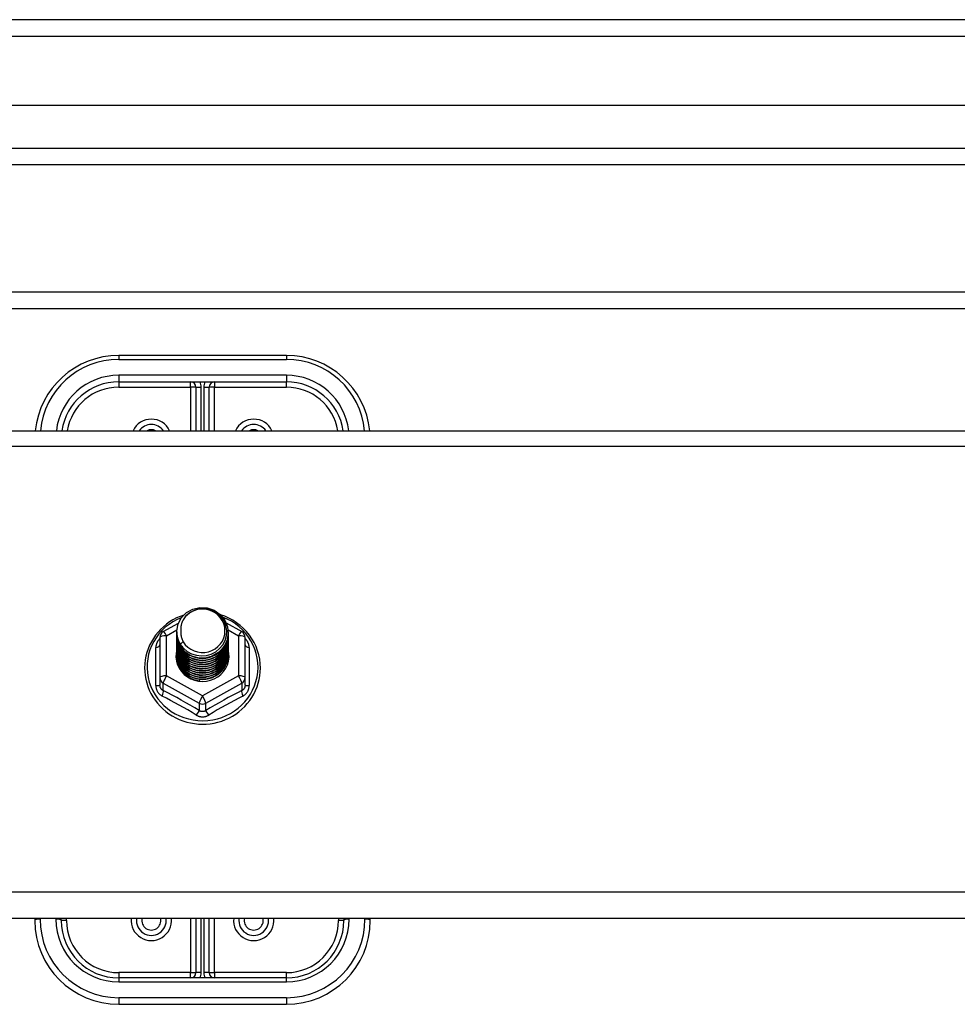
# Model space of a CAD drawing. Header units: inches. Extents: x 96 to 240, y 71 to 103.
# Tile 64 of 77: x 207.52 to 213.11, y 96.33 to 102.2. Entities that reach past the tile are written whole.
import ezdxf

# ---------------------------------------------------------------- set-up
doc = ezdxf.new("R2010")
doc.units = ezdxf.units.IN
doc.header["$MEASUREMENT"] = 0
doc.layers.add('Visible Edges(ANSI)', color=7, linetype='Continuous', lineweight=25)
doc.layers.add('Visible Tangent Edges(ANSI)', color=7, linetype='Continuous', lineweight=25)

msp = doc.modelspace()

# ---------------------------------------------------------------- linework, layer by layer
at = {"layer": 'Visible Edges(ANSI)'}
for p, q in [((240.0087, 102.202), (168.2067, 102.202)), ((239.399, 101.6902), (168.8163, 101.6902)), ((239.2105, 101.3358), (169.0048, 101.3358)), ((233.9827, 100.577), (183.2327, 100.577)), ((209.1077, 100.199), (208.1077, 100.199)), ((208.1077, 100.0415), (209.1077, 100.0415)), ((208.5683, 100.01), (208.5683, 99.7505)), ((208.647, 99.7505), (208.647, 100.01)), ((168.9738, 99.7505), (238.6077, 99.7505)), ((208.3739, 98.5521), (208.4639, 98.6023)), ((208.4541, 98.5504), (208.4541, 98.5508)), ((208.7488, 98.6038), (208.8414, 98.5521)), ((208.3537, 98.5177), (208.3537, 98.2781)), ((208.4541, 98.5379), (208.4541, 98.5383)), ((208.4541, 98.5253), (208.4541, 98.5257)), ((208.4541, 98.5128), (208.4541, 98.5132)), ((208.4541, 98.5003), (208.4541, 98.5007)), ((208.7612, 98.5441), (208.7612, 98.5445)), ((208.7612, 98.5316), (208.7612, 98.532)), ((208.7612, 98.5191), (208.7612, 98.5195)), ((208.7612, 98.5065), (208.7612, 98.5069)), ((208.7612, 98.494), (208.7612, 98.4944)), ((208.8616, 98.2781), (208.8616, 98.5177)), ((208.4541, 98.4877), (208.4541, 98.4881)), ((208.4541, 98.4752), (208.4541, 98.4756)), ((208.4541, 98.4626), (208.4541, 98.463)), ((208.4541, 98.4501), (208.4541, 98.4505)), ((208.4541, 98.4376), (208.4541, 98.438)), ((208.7612, 98.4814), (208.7612, 98.4819)), ((208.7612, 98.4689), (208.7612, 98.4693)), ((208.7612, 98.4564), (208.7612, 98.4568)), ((208.7612, 98.4438), (208.7612, 98.4442)), ((208.4541, 98.425), (208.4541, 98.4254)), ((208.4541, 98.4125), (208.4541, 98.4129)), ((208.7612, 98.4313), (208.7612, 98.4317)), ((208.7612, 98.4188), (208.7612, 98.4192)), ((208.3537, 98.2781), (208.3537, 98.2333)), ((208.5893, 98.2641), (208.5879, 98.2566)), ((208.8616, 98.2333), (208.8616, 98.2781)), ((238.6077, 96.8412), (168.9738, 96.8412)), ((207.6077, 96.8412), (207.6077, 96.8289)), ((207.7651, 96.8289), (207.7651, 96.8412)), ((208.5683, 96.8412), (208.5683, 96.5179)), ((208.647, 96.5179), (208.647, 96.8412)), ((209.4502, 96.8412), (209.4502, 96.8289)), ((209.6077, 96.8289), (209.6077, 96.8412)), ((209.1077, 96.4864), (208.1077, 96.4864)), ((208.1077, 96.3289), (209.1077, 96.3289))]:
    msp.add_line(p, q, dxfattribs=at)
at = {"layer": 'Visible Edges(ANSI)', "flags": 128}
for points in [[(208.475, 98.4771), (208.4586, 98.5157), (208.4543, 98.5571), (208.4623, 98.5981), (208.4822, 98.6352), (208.5122, 98.6653), (208.5499, 98.686), (208.5923, 98.6956), (208.636, 98.6932), (208.6773, 98.6791), (208.713, 98.6541), (208.7402, 98.6205), (208.7567, 98.5808), (208.7611, 98.5382), (208.753, 98.4961), (208.7332, 98.4579), (208.7032, 98.4266), (208.6655, 98.4047), (208.6231, 98.3939), (208.5795, 98.3951), (208.5381, 98.4081), (208.5024, 98.4318), (208.4751, 98.4643), (208.4587, 98.5029), (208.4542, 98.5443)], [(208.4936, 98.4524), (208.5164, 98.4336), (208.5426, 98.4194), (208.5711, 98.4106), (208.601, 98.4073), (208.631, 98.4099), (208.6598, 98.4183), (208.6864, 98.432), (208.7096, 98.4507), (208.7284, 98.4736), (208.7421, 98.4997), (208.7499, 98.5279), (208.7517, 98.5572), (208.7471, 98.586), (208.7364, 98.6134), (208.7202, 98.638), (208.6989, 98.6587), (208.6736, 98.6746), (208.6455, 98.6849), (208.6157, 98.6892), (208.5859, 98.6871), (208.5571, 98.6788), (208.5311, 98.6647), (208.5089, 98.6453), (208.4918, 98.6217)], [(208.4957, 98.651), (208.4737, 98.6428), (208.4523, 98.6332), (208.4316, 98.6222), (208.4117, 98.6099), (208.3928, 98.5963), (208.3748, 98.5814), (208.3579, 98.5654), (208.3422, 98.5483), (208.3277, 98.5302), (208.3146, 98.5111), (208.3028, 98.4913), (208.2924, 98.4706), (208.2835, 98.4494), (208.2761, 98.4276), (208.2703, 98.4053), (208.2661, 98.3827), (208.2635, 98.3599), (208.2625, 98.3369), (208.2631, 98.314), (208.2654, 98.2911), (208.2693, 98.2685), (208.2747, 98.2461), (208.2818, 98.2242), (208.2903, 98.2028), (208.3004, 98.182), (208.3118, 98.162), (208.3247, 98.1427), (208.3389, 98.1244), (208.3544, 98.1071), (208.371, 98.0908), (208.3887, 98.0757), (208.4075, 98.0618), (208.4272, 98.0492), (208.4477, 98.0379), (208.4689, 98.028), (208.4908, 98.0195), (208.5133, 98.0125), (208.5362, 98.007), (208.5594, 98.0031), (208.5828, 98.0006), (208.6064, 97.9998), (208.6299, 98.0005), (208.6534, 98.0027), (208.6766, 98.0065), (208.6995, 98.0118), (208.722, 98.0187), (208.744, 98.027), (208.7653, 98.0367), (208.7859, 98.0479), (208.8057, 98.0603), (208.8246, 98.0741), (208.8424, 98.0891), (208.8592, 98.1052), (208.8748, 98.1225), (208.8891, 98.1407), (208.9021, 98.1598), (208.9138, 98.1798), (208.924, 98.2005), (208.9327, 98.2218), (208.9399, 98.2437), (208.9455, 98.266), (208.9496, 98.2886), (208.952, 98.3115), (208.9528, 98.3344)], [(208.4918, 98.6217), (208.4905, 98.6192), (208.4893, 98.6167), (208.4882, 98.6141), (208.4871, 98.6115), (208.486, 98.6089), (208.485, 98.6063), (208.4841, 98.6036), (208.4832, 98.6009), (208.4824, 98.5982), (208.4817, 98.5955), (208.481, 98.5928), (208.4804, 98.59), (208.4798, 98.5873), (208.4793, 98.5845), (208.4789, 98.5818), (208.4785, 98.579), (208.4782, 98.5762), (208.478, 98.5734), (208.4778, 98.5706), (208.4777, 98.5678), (208.4777, 98.565), (208.4777, 98.5622), (208.4778, 98.5594), (208.4779, 98.5566)], [(208.9528, 98.3344), (208.9517, 98.3607), (208.9485, 98.3868), (208.9433, 98.4126), (208.9359, 98.4379), (208.9265, 98.4625), (208.9151, 98.4864), (208.9019, 98.5093), (208.8869, 98.5311), (208.8701, 98.5518), (208.8517, 98.571), (208.8319, 98.5888), (208.8106, 98.6051), (208.7882, 98.6196), (208.7646, 98.6324), (208.7401, 98.6434), (208.7148, 98.6525)], [(208.4541, 98.5504), (208.4542, 98.5459), (208.4544, 98.5415), (208.4548, 98.537), (208.4553, 98.5325), (208.4559, 98.5281), (208.4567, 98.5237), (208.4576, 98.5193), (208.4587, 98.5149), (208.4599, 98.5106), (208.4612, 98.5063), (208.4627, 98.5021), (208.4643, 98.4979), (208.4661, 98.4937), (208.468, 98.4896), (208.47, 98.4856), (208.4721, 98.4816), (208.4744, 98.4777), (208.4768, 98.4739), (208.4793, 98.4701), (208.4819, 98.4664), (208.4847, 98.4628), (208.4876, 98.4592), (208.4905, 98.4558), (208.4936, 98.4524)], [(208.4779, 98.5566), (208.4778, 98.5538), (208.4777, 98.551), (208.4777, 98.5481), (208.4778, 98.5453), (208.4779, 98.5425), (208.4781, 98.5397), (208.4783, 98.537), (208.4787, 98.5342), (208.479, 98.5314), (208.4795, 98.5286), (208.48, 98.5259), (208.4806, 98.5231), (208.4812, 98.5204), (208.4819, 98.5177), (208.4826, 98.515), (208.4835, 98.5123), (208.4843, 98.5096), (208.4853, 98.5069), (208.4863, 98.5043), (208.4873, 98.5017), (208.4885, 98.4991), (208.4896, 98.4965), (208.4909, 98.494), (208.4922, 98.4915)], [(208.4541, 98.5379), (208.4554, 98.5187), (208.4593, 98.5), (208.4658, 98.4818), (208.4747, 98.4647), (208.4858, 98.4488), (208.4991, 98.4344), (208.5142, 98.4219), (208.5309, 98.4114), (208.5489, 98.403), (208.5679, 98.3971), (208.5876, 98.3935), (208.6077, 98.3925), (208.6277, 98.3941), (208.6474, 98.3981), (208.6664, 98.4046), (208.6844, 98.4135), (208.7011, 98.4245), (208.7162, 98.4376), (208.7295, 98.4524), (208.7406, 98.4689), (208.7495, 98.4865), (208.756, 98.5052), (208.7599, 98.5245), (208.7612, 98.5441)], [(208.4541, 98.5253), (208.4554, 98.5062), (208.4593, 98.4874), (208.4658, 98.4693), (208.4747, 98.4521), (208.4858, 98.4362), (208.4991, 98.4219), (208.5142, 98.4094), (208.5309, 98.3988), (208.5489, 98.3905), (208.5679, 98.3845), (208.5876, 98.381), (208.6077, 98.38), (208.6277, 98.3815), (208.6474, 98.3856), (208.6664, 98.3921), (208.6844, 98.4009), (208.7011, 98.412), (208.7162, 98.425), (208.7295, 98.4399), (208.7406, 98.4563), (208.7495, 98.474), (208.756, 98.4926), (208.7599, 98.512), (208.7612, 98.5316)], [(208.4541, 98.5128), (208.4554, 98.4937), (208.4593, 98.4749), (208.4658, 98.4568), (208.4747, 98.4396), (208.4858, 98.4237), (208.4991, 98.4094), (208.5142, 98.3968), (208.5309, 98.3863), (208.5489, 98.378), (208.5679, 98.372), (208.5876, 98.3685), (208.6077, 98.3675), (208.6277, 98.369), (208.6474, 98.373), (208.6664, 98.3795), (208.6844, 98.3884), (208.7011, 98.3994), (208.7162, 98.4125), (208.7295, 98.4274), (208.7406, 98.4438), (208.7495, 98.4615), (208.756, 98.4801), (208.7599, 98.4994), (208.7612, 98.5191)], [(208.4541, 98.5003), (208.4554, 98.4811), (208.4593, 98.4623), (208.4658, 98.4442), (208.4747, 98.4271), (208.4858, 98.4112), (208.4991, 98.3968), (208.5142, 98.3843), (208.5309, 98.3738), (208.5489, 98.3654), (208.5679, 98.3594), (208.5876, 98.3559), (208.6077, 98.3549), (208.6277, 98.3564), (208.6474, 98.3605), (208.6664, 98.367), (208.6844, 98.3758), (208.7011, 98.3869), (208.7162, 98.4), (208.7295, 98.4148), (208.7406, 98.4312), (208.7495, 98.4489), (208.756, 98.4676), (208.7599, 98.4869), (208.7612, 98.5065)], [(208.4541, 98.4877), (208.4554, 98.4686), (208.4593, 98.4498), (208.4658, 98.4317), (208.4747, 98.4145), (208.4858, 98.3986), (208.4991, 98.3843), (208.5142, 98.3717), (208.5309, 98.3612), (208.5489, 98.3529), (208.5679, 98.3469), (208.5876, 98.3434), (208.6077, 98.3424), (208.6277, 98.3439), (208.6474, 98.348), (208.6664, 98.3545), (208.6844, 98.3633), (208.7011, 98.3744), (208.7162, 98.3874), (208.7295, 98.4023), (208.7406, 98.4187), (208.7495, 98.4364), (208.756, 98.455), (208.7599, 98.4743), (208.7612, 98.494)], [(208.7611, 98.5381), (208.7605, 98.5179), (208.7572, 98.498), (208.7512, 98.4786), (208.7426, 98.4602), (208.7316, 98.4431), (208.7184, 98.4276), (208.7031, 98.4139), (208.6862, 98.4023), (208.6678, 98.3931), (208.6483, 98.3862), (208.6281, 98.382), (208.6076, 98.3804), (208.587, 98.3815), (208.5668, 98.3852), (208.5474, 98.3915), (208.529, 98.4003), (208.5121, 98.4113), (208.4968, 98.4245), (208.4836, 98.4395), (208.4726, 98.4561), (208.464, 98.4739), (208.4581, 98.4928), (208.4548, 98.5122), (208.4542, 98.5318)], [(208.7611, 98.5255), (208.7605, 98.5053), (208.7572, 98.4854), (208.7512, 98.4661), (208.7426, 98.4477), (208.7316, 98.4306), (208.7184, 98.4151), (208.7031, 98.4014), (208.6862, 98.3898), (208.6678, 98.3805), (208.6483, 98.3737), (208.6281, 98.3695), (208.6076, 98.3679), (208.587, 98.3689), (208.5668, 98.3727), (208.5474, 98.379), (208.529, 98.3877), (208.5121, 98.3988), (208.4968, 98.412), (208.4836, 98.427), (208.4726, 98.4436), (208.464, 98.4614), (208.4581, 98.4802), (208.4548, 98.4996), (208.4542, 98.5193)], [(208.7611, 98.513), (208.7605, 98.4928), (208.7572, 98.4729), (208.7512, 98.4535), (208.7426, 98.4352), (208.7316, 98.4181), (208.7184, 98.4025), (208.7031, 98.3888), (208.6862, 98.3773), (208.6678, 98.368), (208.6483, 98.3612), (208.6281, 98.3569), (208.6076, 98.3553), (208.587, 98.3564), (208.5668, 98.3601), (208.5474, 98.3664), (208.529, 98.3752), (208.5121, 98.3863), (208.4968, 98.3994), (208.4836, 98.4144), (208.4726, 98.431), (208.464, 98.4489), (208.4581, 98.4677), (208.4548, 98.4871), (208.4542, 98.5067)], [(208.7611, 98.5005), (208.7605, 98.4803), (208.7572, 98.4603), (208.7512, 98.441), (208.7426, 98.4226), (208.7316, 98.4055), (208.7184, 98.39), (208.7031, 98.3763), (208.6862, 98.3647), (208.6678, 98.3554), (208.6483, 98.3486), (208.6281, 98.3444), (208.6076, 98.3428), (208.587, 98.3439), (208.5668, 98.3476), (208.5474, 98.3539), (208.529, 98.3627), (208.5121, 98.3737), (208.4968, 98.3869), (208.4836, 98.4019), (208.4726, 98.4185), (208.464, 98.4363), (208.4581, 98.4551), (208.4548, 98.4745), (208.4542, 98.4942)], [(208.4922, 98.4915), (208.4914, 98.4909), (208.4907, 98.4903), (208.49, 98.4897), (208.4893, 98.4891), (208.4886, 98.4885), (208.4879, 98.4879), (208.4872, 98.4873), (208.4864, 98.4867), (208.4857, 98.4861), (208.485, 98.4855), (208.4843, 98.4849), (208.4836, 98.4843), (208.4829, 98.4837), (208.4822, 98.4831), (208.4814, 98.4825), (208.4807, 98.4819), (208.48, 98.4813), (208.4793, 98.4807), (208.4786, 98.4801), (208.4779, 98.4795), (208.4772, 98.4789), (208.4764, 98.4783), (208.4757, 98.4777), (208.475, 98.4771)], [(208.4541, 98.4752), (208.4554, 98.4561), (208.4593, 98.4373), (208.4658, 98.4191), (208.4747, 98.402), (208.4858, 98.3861), (208.4991, 98.3718), (208.5142, 98.3592), (208.5309, 98.3487), (208.5489, 98.3404), (208.5679, 98.3344), (208.5876, 98.3308), (208.6077, 98.3298), (208.6277, 98.3314), (208.6474, 98.3354), (208.6664, 98.3419), (208.6844, 98.3508), (208.7011, 98.3618), (208.7162, 98.3749), (208.7295, 98.3898), (208.7406, 98.4062), (208.7495, 98.4238), (208.756, 98.4425), (208.7599, 98.4618), (208.7612, 98.4814)], [(208.4541, 98.4626), (208.4554, 98.4435), (208.4593, 98.4247), (208.4658, 98.4066), (208.4747, 98.3894), (208.4858, 98.3736), (208.4991, 98.3592), (208.5142, 98.3467), (208.5309, 98.3361), (208.5489, 98.3278), (208.5679, 98.3218), (208.5876, 98.3183), (208.6077, 98.3173), (208.6277, 98.3188), (208.6474, 98.3229), (208.6664, 98.3294), (208.6844, 98.3382), (208.7011, 98.3493), (208.7162, 98.3624), (208.7295, 98.3772), (208.7406, 98.3936), (208.7495, 98.4113), (208.756, 98.43), (208.7599, 98.4493), (208.7612, 98.4689)], [(208.4541, 98.4501), (208.4554, 98.431), (208.4593, 98.4122), (208.4658, 98.3941), (208.4747, 98.3769), (208.4858, 98.361), (208.4991, 98.3467), (208.5142, 98.3341), (208.5309, 98.3236), (208.5489, 98.3153), (208.5679, 98.3093), (208.5876, 98.3058), (208.6077, 98.3048), (208.6277, 98.3063), (208.6474, 98.3103), (208.6664, 98.3168), (208.6844, 98.3257), (208.7011, 98.3367), (208.7162, 98.3498), (208.7295, 98.3647), (208.7406, 98.3811), (208.7495, 98.3988), (208.756, 98.4174), (208.7599, 98.4367), (208.7612, 98.4564)], [(208.4541, 98.4376), (208.4554, 98.4184), (208.4593, 98.3997), (208.4658, 98.3815), (208.4747, 98.3644), (208.4858, 98.3485), (208.4991, 98.3341), (208.5142, 98.3216), (208.5309, 98.3111), (208.5489, 98.3027), (208.5679, 98.2968), (208.5876, 98.2932), (208.6077, 98.2922), (208.6277, 98.2938), (208.6474, 98.2978), (208.6664, 98.3043), (208.6844, 98.3132), (208.7011, 98.3242), (208.7162, 98.3373), (208.7295, 98.3521), (208.7406, 98.3685), (208.7495, 98.3862), (208.756, 98.4049), (208.7599, 98.4242), (208.7612, 98.4438)], [(208.7611, 98.4879), (208.7605, 98.4677), (208.7572, 98.4478), (208.7512, 98.4285), (208.7426, 98.4101), (208.7316, 98.393), (208.7184, 98.3774), (208.7031, 98.3638), (208.6862, 98.3522), (208.6678, 98.3429), (208.6483, 98.3361), (208.6281, 98.3318), (208.6076, 98.3302), (208.587, 98.3313), (208.5668, 98.3351), (208.5474, 98.3414), (208.529, 98.3501), (208.5121, 98.3612), (208.4968, 98.3743), (208.4836, 98.3894), (208.4726, 98.4059), (208.464, 98.4238), (208.4581, 98.4426), (208.4548, 98.462), (208.4542, 98.4817)], [(208.7611, 98.4754), (208.7605, 98.4552), (208.7572, 98.4353), (208.7512, 98.4159), (208.7426, 98.3975), (208.7316, 98.3804), (208.7184, 98.3649), (208.7031, 98.3512), (208.6862, 98.3397), (208.6678, 98.3304), (208.6483, 98.3235), (208.6281, 98.3193), (208.6076, 98.3177), (208.587, 98.3188), (208.5668, 98.3225), (208.5474, 98.3288), (208.529, 98.3376), (208.5121, 98.3487), (208.4968, 98.3618), (208.4836, 98.3768), (208.4726, 98.3934), (208.464, 98.4113), (208.4581, 98.4301), (208.4548, 98.4495), (208.4542, 98.4691)], [(208.7611, 98.4628), (208.7605, 98.4427), (208.7572, 98.4227), (208.7512, 98.4034), (208.7426, 98.385), (208.7316, 98.3679), (208.7184, 98.3524), (208.7031, 98.3387), (208.6862, 98.3271), (208.6678, 98.3178), (208.6483, 98.311), (208.6281, 98.3068), (208.6076, 98.3052), (208.587, 98.3062), (208.5668, 98.31), (208.5474, 98.3163), (208.529, 98.3251), (208.5121, 98.3361), (208.4968, 98.3493), (208.4836, 98.3643), (208.4726, 98.3809), (208.464, 98.3987), (208.4581, 98.4175), (208.4548, 98.4369), (208.4542, 98.4566)], [(208.7611, 98.4503), (208.7605, 98.4301), (208.7572, 98.4102), (208.7512, 98.3909), (208.7426, 98.3725), (208.7316, 98.3554), (208.7184, 98.3398), (208.7031, 98.3262), (208.6862, 98.3146), (208.6678, 98.3053), (208.6483, 98.2985), (208.6281, 98.2942), (208.6076, 98.2926), (208.587, 98.2937), (208.5668, 98.2974), (208.5474, 98.3037), (208.529, 98.3125), (208.5121, 98.3236), (208.4968, 98.3367), (208.4836, 98.3517), (208.4726, 98.3683), (208.464, 98.3862), (208.4581, 98.405), (208.4548, 98.4244), (208.4542, 98.444)], [(208.7611, 98.4378), (208.7605, 98.4176), (208.7572, 98.3976), (208.7512, 98.3783), (208.7426, 98.3599), (208.7316, 98.3428), (208.7184, 98.3273), (208.7031, 98.3136), (208.6862, 98.302), (208.6678, 98.2928), (208.6483, 98.2859), (208.6281, 98.2817), (208.6076, 98.2801), (208.587, 98.2812), (208.5668, 98.2849), (208.5474, 98.2912), (208.529, 98.3), (208.5121, 98.311), (208.4968, 98.3242), (208.4836, 98.3392), (208.4726, 98.3558), (208.464, 98.3736), (208.4581, 98.3924), (208.4548, 98.4118), (208.4542, 98.4315)], [(208.4541, 98.425), (208.4554, 98.4059), (208.4593, 98.3871), (208.4658, 98.369), (208.4747, 98.3518), (208.4858, 98.3359), (208.4991, 98.3216), (208.5142, 98.3091), (208.5309, 98.2985), (208.5489, 98.2902), (208.5679, 98.2842), (208.5876, 98.2807), (208.6077, 98.2797), (208.6277, 98.2812), (208.6474, 98.2853), (208.6664, 98.2918), (208.6844, 98.3006), (208.7011, 98.3117), (208.7162, 98.3247), (208.7295, 98.3396), (208.7406, 98.356), (208.7495, 98.3737), (208.756, 98.3923), (208.7599, 98.4116), (208.7612, 98.4313)], [(208.4541, 98.4125), (208.4554, 98.3934), (208.4593, 98.3746), (208.4658, 98.3564), (208.4747, 98.3393), (208.4858, 98.3234), (208.4991, 98.3091), (208.5142, 98.2965), (208.5309, 98.286), (208.5489, 98.2777), (208.5679, 98.2717), (208.5876, 98.2682), (208.6077, 98.2671), (208.6277, 98.2687), (208.6474, 98.2727), (208.6664, 98.2792), (208.6844, 98.2881), (208.7011, 98.2991), (208.7162, 98.3122), (208.7295, 98.3271), (208.7406, 98.3435), (208.7495, 98.3611), (208.756, 98.3798), (208.7599, 98.3991), (208.7612, 98.4188)], [(208.7611, 98.4252), (208.7605, 98.405), (208.7572, 98.3851), (208.7512, 98.3658), (208.7426, 98.3474), (208.7316, 98.3303), (208.7184, 98.3148), (208.7031, 98.3011), (208.6862, 98.2895), (208.6678, 98.2802), (208.6483, 98.2734), (208.6281, 98.2691), (208.6076, 98.2676), (208.587, 98.2686), (208.5668, 98.2724), (208.5474, 98.2787), (208.529, 98.2874), (208.5121, 98.2985), (208.4968, 98.3117), (208.4836, 98.3267), (208.4726, 98.3432), (208.464, 98.3611), (208.4581, 98.3799), (208.4548, 98.3993), (208.4542, 98.419)], [(208.5879, 98.2566), (208.5797, 98.258), (208.5715, 98.2598), (208.5635, 98.262), (208.5556, 98.2646), (208.5479, 98.2676), (208.5404, 98.271), (208.533, 98.2748), (208.5259, 98.279), (208.519, 98.2836), (208.5124, 98.2884), (208.5061, 98.2937), (208.5001, 98.2992), (208.4944, 98.3051), (208.489, 98.3112), (208.484, 98.3176), (208.4793, 98.3243), (208.4751, 98.3312), (208.4712, 98.3383), (208.4678, 98.3456), (208.4648, 98.3531), (208.4622, 98.3607), (208.46, 98.3685), (208.4583, 98.3763), (208.457, 98.3842)], [(208.7611, 98.4127), (208.7611, 98.4126), (208.7611, 98.4125), (208.7611, 98.4124), (208.7611, 98.4123), (208.7611, 98.4122), (208.7611, 98.4121), (208.7611, 98.412), (208.7611, 98.4119), (208.7611, 98.4118), (208.7611, 98.4117), (208.7611, 98.4116), (208.7611, 98.4116), (208.7611, 98.4115), (208.7611, 98.4114), (208.7611, 98.4113), (208.7611, 98.4112), (208.7611, 98.4111), (208.7611, 98.411), (208.7611, 98.4109), (208.7611, 98.4108), (208.7611, 98.4107), (208.7611, 98.4106), (208.7611, 98.4105), (208.7611, 98.4104)]]:
    msp.add_lwpolyline(points, dxfattribs=at)
at = {"layer": 'Visible Edges(ANSI)'}
for centre, radius, start, end in [((208.1077, 99.699), 0.5, 90, 174.09601), ((209.1077, 99.699), 0.5, 5.90399, 90), ((208.1077, 99.699), 0.3425, 90, 171.36411), ((208.5368, 100.01), 0.0315, 0, 90), ((208.6785, 100.01), 0.0315, 90, 180), ((209.1077, 99.699), 0.3425, 8.63589, 90), ((208.3025, 99.699), 0.0886, 35.4926, 144.5074), ((208.9128, 99.699), 0.0886, 35.4926, 144.5074), ((208.3931, 98.5177), 0.0394, 119.17447, 180), ((208.8222, 98.5177), 0.0394, 0, 60.82553), ((208.1077, 96.8289), 0.5, 180, 270), ((208.1077, 96.8289), 0.3425, 180, 270), ((208.3025, 96.8289), 0.0886, 172.04133, 7.95867), ((208.9128, 96.8289), 0.0886, 172.04133, 7.95867), ((209.1077, 96.8289), 0.3425, 270, 0), ((209.1077, 96.8289), 0.5, 270, 0), ((208.5368, 96.5179), 0.0315, 270, 0), ((208.6785, 96.5179), 0.0315, 180, 270)]:
    msp.add_arc(centre, radius, start, end, dxfattribs=at)
for centre, major_axis, start_param, end_param in [((208.6077, 98.5569), (0.1339, 0), 3.671471, 8.899926), ((208.6077, 98.4079), (-0.1585, 0), 6.031816, 9.674875), ((208.6077, 98.5519), (0.1535, 0), 3.669461, 3.875388)]:
    msp.add_ellipse(centre, major_axis=major_axis, ratio=0.966998, start_param=start_param, end_param=end_param, dxfattribs=at)
at = {"layer": 'Visible Tangent Edges(ANSI)'}
for p, q in [((168.2067, 102.103), (240.0087, 102.103)), ((168.8748, 101.4348), (239.3405, 101.4348)), ((233.9827, 100.478), (183.2327, 100.478)), ((208.1077, 100.199), (208.1077, 100.1756)), ((209.1077, 100.199), (209.1077, 100.1756)), ((208.1077, 100.1756), (209.1077, 100.1756)), ((209.1077, 100.0811), (208.1077, 100.0811)), ((208.1077, 100.0811), (208.1077, 100.0415)), ((209.1077, 100.0811), (209.1077, 100.0415)), ((208.1077, 100.0415), (208.1077, 100.01)), ((208.5368, 100.01), (208.5368, 100.0415)), ((208.6785, 100.0415), (208.6785, 100.01)), ((209.1077, 100.01), (209.1077, 100.0415)), ((208.1077, 100.01), (208.5368, 100.01)), ((208.5368, 100.01), (208.5368, 99.7505)), ((208.5683, 100.01), (208.5368, 100.01)), ((208.5683, 100.01), (208.5998, 100.01)), ((208.5998, 99.7505), (208.5998, 100.01)), ((208.6155, 100.01), (208.6155, 99.7505)), ((208.6155, 100.01), (208.647, 100.01)), ((208.6785, 100.01), (208.647, 100.01)), ((208.6785, 100.01), (209.1077, 100.01)), ((208.6785, 99.7505), (208.6785, 100.01)), ((168.9738, 99.6573), (238.6077, 99.6573)), ((208.3931, 98.5277), (208.4546, 98.562)), ((208.7601, 98.5624), (208.8222, 98.5277)), ((208.3931, 98.2881), (208.3931, 98.5277)), ((208.8222, 98.5277), (208.8222, 98.2881)), ((208.3295, 98.2304), (208.3295, 98.4576)), ((208.8858, 98.4576), (208.8858, 98.2304)), ((208.6077, 98.1683), (208.3931, 98.2881)), ((208.8222, 98.2881), (208.6077, 98.1683)), ((208.3734, 98.2451), (208.588, 98.1253)), ((208.3734, 98.2003), (208.3734, 98.2451)), ((208.6273, 98.1253), (208.8419, 98.2451)), ((208.8419, 98.2451), (208.8419, 98.2003)), ((208.588, 98.1253), (208.588, 98.0805)), ((208.6273, 98.0805), (208.6273, 98.1253)), ((238.6077, 96.9981), (168.9738, 96.9981)), ((207.6392, 96.837), (207.6392, 96.8412)), ((207.7336, 96.8412), (207.7336, 96.837)), ((207.7966, 96.8289), (207.7651, 96.8289)), ((207.7966, 96.8289), (207.7966, 96.8412)), ((208.5368, 96.8412), (208.5368, 96.5179)), ((208.5998, 96.5179), (208.5998, 96.8412)), ((208.6155, 96.8412), (208.6155, 96.5179)), ((208.6785, 96.5179), (208.6785, 96.8412)), ((209.4187, 96.8412), (209.4187, 96.8289)), ((209.4502, 96.8289), (209.4187, 96.8289)), ((209.4817, 96.837), (209.4817, 96.8412)), ((209.5762, 96.8412), (209.5762, 96.837)), ((208.5368, 96.5179), (208.1077, 96.5179)), ((208.1077, 96.5179), (208.1077, 96.4864)), ((208.5368, 96.4864), (208.5368, 96.5179)), ((208.5368, 96.5179), (208.5683, 96.5179)), ((208.5998, 96.5179), (208.5683, 96.5179)), ((208.647, 96.5179), (208.6155, 96.5179)), ((208.647, 96.5179), (208.6785, 96.5179)), ((209.1077, 96.5179), (208.6785, 96.5179)), ((208.6785, 96.5179), (208.6785, 96.4864)), ((209.1077, 96.4864), (209.1077, 96.5179)), ((208.1077, 96.4864), (208.1077, 96.463)), ((208.1077, 96.463), (209.1077, 96.463)), ((209.1077, 96.463), (209.1077, 96.4864)), ((209.1077, 96.3685), (208.1077, 96.3685)), ((208.1077, 96.3685), (208.1077, 96.3289)), ((209.1077, 96.3685), (209.1077, 96.3289))]:
    msp.add_line(p, q, dxfattribs=at)
at = {"layer": 'Visible Tangent Edges(ANSI)', "flags": 128}
for points in [[(208.3537, 98.5102), (208.3518, 98.5084), (208.35, 98.5066), (208.3483, 98.5047), (208.3466, 98.5028), (208.345, 98.5008), (208.3434, 98.4987), (208.342, 98.4966), (208.3406, 98.4945), (208.3393, 98.4924), (208.338, 98.4902), (208.3369, 98.4879), (208.3358, 98.4857), (208.3348, 98.4834), (208.3339, 98.4811), (208.333, 98.4788), (208.3323, 98.4765), (208.3316, 98.4741), (208.3311, 98.4717), (208.3306, 98.4694), (208.3302, 98.467), (208.3299, 98.4646), (208.3297, 98.4623), (208.3295, 98.4599), (208.3295, 98.4576)], [(208.8858, 98.4576), (208.8858, 98.4599), (208.8856, 98.4623), (208.8854, 98.4646), (208.8851, 98.467), (208.8847, 98.4694), (208.8842, 98.4717), (208.8837, 98.4741), (208.883, 98.4765), (208.8823, 98.4788), (208.8814, 98.4811), (208.8805, 98.4834), (208.8795, 98.4857), (208.8785, 98.4879), (208.8773, 98.4902), (208.876, 98.4924), (208.8747, 98.4945), (208.8733, 98.4966), (208.8719, 98.4987), (208.8703, 98.5008), (208.8687, 98.5028), (208.867, 98.5047), (208.8653, 98.5066), (208.8635, 98.5084), (208.8616, 98.5102)], [(208.3295, 98.2304), (208.3296, 98.2271), (208.3298, 98.2238), (208.3301, 98.2206), (208.3306, 98.2174), (208.3312, 98.2142), (208.332, 98.211), (208.3329, 98.2079), (208.334, 98.2049), (208.3352, 98.2019), (208.3365, 98.199), (208.3379, 98.1961), (208.3395, 98.1933), (208.3412, 98.1906), (208.343, 98.188), (208.345, 98.1855), (208.347, 98.1831), (208.3492, 98.1808), (208.3514, 98.1785), (208.3538, 98.1765), (208.3562, 98.1745), (208.3588, 98.1726), (208.3614, 98.1709), (208.3641, 98.1693), (208.3668, 98.1678)], [(208.3734, 98.2003), (208.372, 98.201), (208.3705, 98.2018), (208.3692, 98.2026), (208.3678, 98.2036), (208.3665, 98.2046), (208.3653, 98.2056), (208.3641, 98.2067), (208.363, 98.2079), (208.3619, 98.2092), (208.3609, 98.2105), (208.3599, 98.2119), (208.359, 98.2133), (208.3582, 98.2147), (208.3574, 98.2163), (208.3567, 98.2178), (208.3561, 98.2194), (208.3555, 98.2211), (208.3551, 98.2227), (208.3546, 98.2244), (208.3543, 98.2262), (208.354, 98.2279), (208.3539, 98.2297), (208.3538, 98.2315), (208.3537, 98.2333)], [(208.8616, 98.2333), (208.8616, 98.2315), (208.8614, 98.2297), (208.8613, 98.2279), (208.861, 98.2262), (208.8607, 98.2244), (208.8603, 98.2227), (208.8598, 98.2211), (208.8592, 98.2194), (208.8586, 98.2178), (208.8579, 98.2163), (208.8571, 98.2147), (208.8563, 98.2133), (208.8554, 98.2119), (208.8544, 98.2105), (208.8534, 98.2092), (208.8524, 98.2079), (208.8512, 98.2067), (208.85, 98.2056), (208.8488, 98.2046), (208.8475, 98.2036), (208.8461, 98.2026), (208.8448, 98.2018), (208.8434, 98.201), (208.8419, 98.2003)], [(208.8485, 98.1678), (208.8512, 98.1693), (208.8539, 98.1709), (208.8565, 98.1726), (208.8591, 98.1745), (208.8615, 98.1765), (208.8639, 98.1785), (208.8661, 98.1808), (208.8683, 98.1831), (208.8703, 98.1855), (208.8723, 98.188), (208.8741, 98.1906), (208.8758, 98.1933), (208.8774, 98.1961), (208.8788, 98.199), (208.8801, 98.2019), (208.8813, 98.2049), (208.8824, 98.2079), (208.8833, 98.211), (208.8841, 98.2142), (208.8847, 98.2174), (208.8852, 98.2206), (208.8855, 98.2238), (208.8858, 98.2271), (208.8858, 98.2304)], [(208.6273, 98.0805), (208.6259, 98.0796), (208.6243, 98.0787), (208.6228, 98.0779), (208.6212, 98.0772), (208.6195, 98.0766), (208.6179, 98.076), (208.6162, 98.0755), (208.6145, 98.0752), (208.6128, 98.0749), (208.6111, 98.0746), (208.6094, 98.0745), (208.6077, 98.0745), (208.6059, 98.0745), (208.6042, 98.0746), (208.6025, 98.0748), (208.6008, 98.0751), (208.5991, 98.0755), (208.5974, 98.076), (208.5958, 98.0766), (208.5942, 98.0772), (208.5926, 98.0779), (208.591, 98.0787), (208.5895, 98.0796), (208.588, 98.0805)], [(208.5703, 98.0542), (208.5731, 98.0526), (208.576, 98.051), (208.579, 98.0497), (208.5821, 98.0484), (208.5851, 98.0473), (208.5883, 98.0463), (208.5915, 98.0455), (208.5947, 98.0448), (208.5979, 98.0443), (208.6011, 98.0439), (208.6044, 98.0437), (208.6077, 98.0436), (208.611, 98.0437), (208.6142, 98.0439), (208.6175, 98.0443), (208.6207, 98.0448), (208.6239, 98.0455), (208.6271, 98.0463), (208.6302, 98.0473), (208.6333, 98.0484), (208.6363, 98.0497), (208.6393, 98.0511), (208.6422, 98.0526), (208.645, 98.0542)]]:
    msp.add_lwpolyline(points, dxfattribs=at)
at = {"layer": 'Visible Tangent Edges(ANSI)'}
for centre, radius, start, end in [((208.1077, 99.7071), 0.4685, 90, 174.684), ((209.1077, 99.7071), 0.4685, 5.316, 90), ((208.1077, 99.7071), 0.374, 90, 173.33555), ((209.1077, 99.7071), 0.374, 6.66445, 90), ((208.5368, 100.01), 0.063, 0, 30), ((208.6785, 100.01), 0.063, 150, 180), ((208.1077, 99.699), 0.311, 90, 170.48184), ((209.1077, 99.699), 0.311, 9.51816, 90), ((208.3025, 99.699), 0.1201, 25.36035, 154.63965), ((208.9128, 99.699), 0.1201, 25.36035, 154.63965), ((208.3025, 99.699), 0.0571, 64.28027, 115.71973), ((208.9128, 99.699), 0.0571, 64.28027, 115.71973), ((208.1077, 96.837), 0.4685, 180, 270), ((208.1077, 96.837), 0.374, 180, 270), ((208.1077, 96.8289), 0.311, 180, 270), ((208.3025, 96.8289), 0.1201, 174.13749, 5.86251), ((208.3025, 96.8289), 0.0571, 167.59329, 12.40671), ((208.9128, 96.8289), 0.1201, 174.13749, 5.86251), ((208.9128, 96.8289), 0.0571, 167.59329, 12.40671), ((209.1077, 96.837), 0.4685, 270, 0), ((209.1077, 96.837), 0.374, 270, 0), ((209.1077, 96.8289), 0.311, 270, 0), ((208.5368, 96.5179), 0.063, 330, 0), ((208.6785, 96.5179), 0.063, 180, 210)]:
    msp.add_arc(centre, radius, start, end, dxfattribs=at)
for centre, major_axis, ratio, start_param, end_param in [((208.6077, 98.3404), (0.3308, 0), 0.966998, 1.955468, 7.482801), ((208.3931, 98.5177), (-0.0192, 0.0344), 0.127392, 4.936728, 6.283185), ((208.8222, 98.5177), (0.0192, 0.0344), 0.127392, 0, 1.346458), ((208.3931, 98.5177), (-0.0394, 0), 0.254784, 4.712389, 6.283185), ((208.8222, 98.5177), (0.0394, 0), 0.254784, 0, 1.570796), ((208.3143, 98.4729), (0.0394, 0), 0.420933, 5.107073, 6.283185), ((208.901, 98.4729), (-0.0394, 0), 0.420933, 0, 1.176113), ((208.3931, 98.2781), (-0.0394, 0), 0.254784, 4.712389, 6.283185), ((208.3931, 98.2781), (-0.0394, 0), 0.966998, 0, 1.047198), ((208.3931, 98.2781), (-0.0192, -0.0344), 0.127392, 4.48805, 6.058847), ((208.8222, 98.2781), (0.0394, 0), 0.254784, 0, 1.570796), ((208.8222, 98.2781), (0.0192, -0.0344), 0.127392, 0.224339, 1.795135), ((208.8222, 98.2781), (0.0394, 0), 0.966998, 5.235988, 6.283185), ((208.3143, 98.2333), (0.0394, 0), 0.080687, 5.107073, 6.283185), ((208.3537, 98.1673), (0.0178, 0.0351), 0.295528, 4.874003, 6.050115), ((208.4807, 97.9638), (-0.6046, 0.361), 0.220649, 4.666525, 5.020223), ((208.7346, 97.9638), (-0.6046, -0.361), 0.220649, 4.404555, 4.758253), ((208.8616, 98.1673), (-0.0178, 0.0351), 0.295528, 0.23307, 1.409183), ((208.901, 98.2333), (-0.0394, 0), 0.080687, 0, 1.176113), ((208.4686, 97.9435), (0.5734, -0.3423), 0.220649, 1.524932, 1.878631), ((208.6077, 98.1583), (-0.0192, -0.0344), 0.127392, 4.48805, 6.058847), ((208.6077, 98.1583), (0.0192, -0.0344), 0.127392, 0.224339, 1.795135), ((208.7467, 97.9435), (0.5734, 0.3423), 0.220649, 1.262962, 1.61666), ((208.5683, 98.0476), (0.0205, 0.0336), 0.044718, 0.222707, 1.398819), ((208.6077, 98.1583), (0.0394, 0), 0.966998, 4.18879, 5.235988), ((208.647, 98.0476), (-0.0205, 0.0336), 0.044718, 4.884366, 6.060479), ((207.6392, 96.8289), (-0.0315, 0), 0.254784, 4.712389, 6.283185), ((207.7336, 96.8289), (0.0315, 0), 0.254784, 0, 1.570796), ((209.4817, 96.8289), (-0.0315, 0), 0.254784, 4.712389, 6.283185), ((209.5762, 96.8289), (0.0315, 0), 0.254784, 0, 1.570796)]:
    msp.add_ellipse(centre, major_axis=major_axis, ratio=ratio, start_param=start_param, end_param=end_param, dxfattribs=at)

doc.saveas('drawing.dxf')
